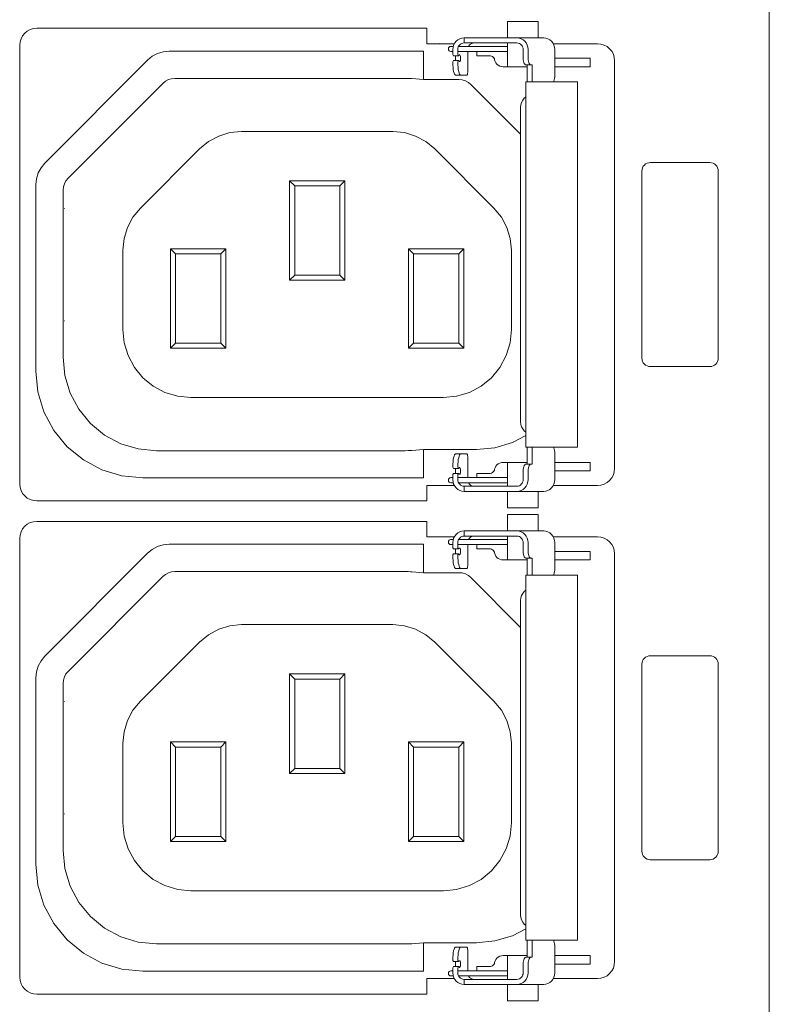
# Model space of a CAD drawing. Header units: millimetres. Extents: x 94562 to 148959, y -25377 to 3008.
# Tile 58 of 187: x 98856 to 98900, y -21699 to -21641. Entities that reach past the tile are written whole.
import ezdxf

# ---------------------------------------------------------------- set-up
doc = ezdxf.new("R2010")
doc.units = ezdxf.units.MM
doc.layers.add('tt_symbole', color=40, linetype='Continuous')

# ---------------------------------------------------------------- blocks, each defined once
blk = doc.blocks.new('PDU_(18)C13_(6)C19')
at = {"layer": 'tt_symbole', "lineweight": 5}
for p, q in [((0.39369, 13.05297), (0.39369, 6.88261)), ((0.26297, 9.01046), (0.26272, 9.00999)), ((0.26331, 9.01087), (0.26297, 9.01046)), ((0.26371, 9.01121), (0.26331, 9.01087)), ((0.26417, 9.01147), (0.26371, 9.01121)), ((0.26467, 9.01162), (0.26417, 9.01147)), ((0.26518, 9.01167), (0.26467, 9.01162)), ((0.26524, 9.01167), (0.26518, 9.01167)), ((0.26529, 9.01167), (0.26524, 9.01167)), ((0.26535, 9.01167), (0.26529, 9.01167)), ((0.26543, 9.01167), (0.26535, 9.01167)), ((0.2655, 9.01167), (0.26543, 9.01167)), ((0.26558, 9.01167), (0.2655, 9.01167)), ((0.26567, 9.01167), (0.26558, 9.01167)), ((0.26576, 9.01167), (0.26567, 9.01167)), ((0.27776, 9.01167), (0.26576, 9.01167)), ((0.27826, 9.01167), (0.27776, 9.01167)), ((0.27888, 9.01167), (0.27826, 9.01167)), ((0.27958, 9.01167), (0.27888, 9.01167)), ((0.2804, 9.01167), (0.27958, 9.01167)), ((0.28131, 9.01167), (0.2804, 9.01167)), ((0.28228, 9.01167), (0.28131, 9.01167)), ((0.28332, 9.01167), (0.28228, 9.01167)), ((0.2844, 9.01167), (0.28332, 9.01167)), ((0.28743, 9.01167), (0.2844, 9.01167)), ((0.28793, 9.01162), (0.28743, 9.01167)), ((0.28842, 9.01147), (0.28793, 9.01162)), ((0.28886, 9.01121), (0.28842, 9.01147)), ((0.28926, 9.01087), (0.28886, 9.01121)), ((0.28958, 9.01046), (0.28926, 9.01087)), ((0.28982, 9.00999), (0.28958, 9.01046)), ((0.30271, 9.01135), (0.32136, 9.01135)), ((0.32276, 9.01121), (0.32136, 9.01135)), ((0.32411, 9.01081), (0.32276, 9.01121)), ((0.32536, 9.01014), (0.32411, 9.01081)), ((0.13386, 9.00607), (0.13608, 9.00726)), ((0.13608, 9.00726), (0.13849, 9.00799)), ((0.13849, 9.00799), (0.141, 9.00824)), ((0.141, 9.00824), (0.24803, 9.00824)), ((0.2604, 9.00679), (0.26071, 9.00629)), ((0.26071, 9.00629), (0.26286, 9.00629)), ((0.26257, 9.00947), (0.26253, 9.00894)), ((0.26253, 9.00894), (0.26253, 9.00679)), ((0.26253, 9.0081), (0.26483, 9.0081)), ((0.26286, 9.00629), (0.26253, 9.00679)), ((0.26272, 9.00999), (0.26257, 9.00947)), ((0.26286, 9.00629), (0.26285, 9.00629)), ((0.2835, 9.01025), (0.26286, 9.01025)), ((0.26326, 9.00667), (0.26286, 9.00629)), ((0.26339, 9.00667), (0.26326, 9.00667)), ((0.2635, 9.00646), (0.26339, 9.00667)), ((0.2636, 9.00607), (0.2635, 9.00646)), ((0.26483, 9.0081), (0.2835, 9.0081)), ((0.27588, 9.00633), (0.27631, 9.00629)), ((0.27631, 9.00629), (0.27672, 9.00618)), ((0.28997, 9.00947), (0.28982, 9.00999)), ((0.29001, 9.00894), (0.28997, 9.00947)), ((0.29001, 9.006), (0.29001, 9.00894)), ((0.32644, 9.00925), (0.32536, 9.01014)), ((0.32735, 9.00817), (0.32644, 9.00925)), ((0.32801, 9.00693), (0.32735, 9.00817)), ((0.32842, 9.00558), (0.32801, 9.00693)), ((0.08858, 8.96115), (0.1319, 9.00447)), ((0.1319, 9.00447), (0.13386, 9.00607)), ((0.26253, 9.00374), (0.26286, 9.00424)), ((0.26283, 9.00424), (0.26285, 9.00424)), ((0.26285, 9.00424), (0.26286, 9.00424)), ((0.26286, 9.00424), (0.26326, 9.00386)), ((0.26326, 9.00386), (0.26339, 9.00386)), ((0.26339, 9.00386), (0.2635, 9.00407)), ((0.2635, 9.00407), (0.2636, 9.00446)), ((0.26364, 9.00554), (0.2636, 9.00607)), ((0.2636, 9.00446), (0.26364, 9.00499)), ((0.26364, 9.00499), (0.26364, 9.00554)), ((0.27672, 9.00618), (0.2771, 9.00597)), ((0.2771, 9.00597), (0.27743, 9.00571)), ((0.27743, 9.00571), (0.27769, 9.00537)), ((0.27769, 9.00537), (0.2779, 9.005)), ((0.2779, 9.005), (0.27803, 9.0046)), ((0.27803, 9.0046), (0.27822, 9.00392)), ((0.27822, 9.00392), (0.27856, 9.00329)), ((0.27856, 9.00329), (0.27901, 9.00275)), ((0.27901, 9.00275), (0.27957, 9.00229)), ((0.27957, 9.00229), (0.28019, 9.00196)), ((0.29004, 9.00531), (0.29001, 9.006)), ((0.2901, 9.00462), (0.29004, 9.00531)), ((0.29021, 9.00401), (0.2901, 9.00462)), ((0.29035, 9.00347), (0.29021, 9.00401)), ((0.29051, 9.00303), (0.29035, 9.00347)), ((0.29069, 9.00269), (0.29051, 9.00303)), ((0.2909, 9.00249), (0.29069, 9.00269)), ((0.29113, 9.00242), (0.2909, 9.00249)), ((0.29319, 9.00242), (0.29113, 9.00242)), ((0.32856, 9.00419), (0.32842, 9.00558)), ((0.32856, 8.83261), (0.32856, 9.00419)), ((0.28019, 9.00196), (0.28088, 9.00175)), ((0.28088, 9.00175), (0.2816, 9.00168)), ((0.2816, 9.00168), (0.29175, 9.00168)), ((0.08699, 8.95919), (0.08858, 8.96115)), ((0.08507, 8.95456), (0.08581, 8.95697)), ((0.08581, 8.95697), (0.08699, 8.95919)), ((0.08482, 8.95206), (0.08507, 8.95456)), ((0.08482, 8.8736), (0.08482, 8.95206)), ((0.08568, 8.86481), (0.08482, 8.8736)), ((0.08825, 8.85636), (0.08568, 8.86481)), ((0.0924, 8.84857), (0.08825, 8.85636)), ((0.098, 8.84175), (0.0924, 8.84857)), ((0.10482, 8.83615), (0.098, 8.84175)), ((0.29382, 8.83439), (0.29382, 8.84154)), ((0.303, 8.84122), (0.30289, 8.84154)), ((0.30314, 8.84068), (0.303, 8.84122)), ((0.30325, 8.84007), (0.30314, 8.84068)), ((0.30331, 8.83939), (0.30325, 8.84007)), ((0.30333, 8.83869), (0.30331, 8.83939)), ((0.30333, 8.82786), (0.30333, 8.83869)), ((0.11261, 8.83199), (0.10482, 8.83615)), ((0.2604, 8.83306), (0.2607, 8.83257)), ((0.2607, 8.83257), (0.26286, 8.83257)), ((0.26287, 8.83257), (0.26253, 8.83306)), ((0.26285, 8.83257), (0.26283, 8.83257)), ((0.26286, 8.83257), (0.26285, 8.83257)), ((0.26287, 8.83257), (0.26286, 8.83257)), ((0.26326, 8.83293), (0.26287, 8.83257)), ((0.26339, 8.83294), (0.26326, 8.83293)), ((0.2635, 8.83274), (0.26339, 8.83294)), ((0.2636, 8.83233), (0.2635, 8.83274)), ((0.26364, 8.83182), (0.2636, 8.83233)), ((0.2779, 8.83181), (0.27803, 8.83221)), ((0.27803, 8.83221), (0.27822, 8.83289)), ((0.27822, 8.83289), (0.27856, 8.83351)), ((0.27856, 8.83351), (0.27901, 8.83406)), ((0.27901, 8.83406), (0.27957, 8.8345)), ((0.27957, 8.8345), (0.28019, 8.83483)), ((0.28019, 8.83483), (0.28088, 8.83504)), ((0.28088, 8.83504), (0.2816, 8.83511)), ((0.2816, 8.83511), (0.29175, 8.83511)), ((0.29004, 8.8315), (0.2901, 8.83217)), ((0.2901, 8.83217), (0.29021, 8.83279)), ((0.29021, 8.83279), (0.29035, 8.83333)), ((0.29035, 8.83333), (0.29051, 8.83378)), ((0.29051, 8.83378), (0.29069, 8.83411)), ((0.29069, 8.83411), (0.2909, 8.83432)), ((0.2909, 8.83432), (0.29113, 8.83439)), ((0.29113, 8.83439), (0.29319, 8.83439)), ((0.29319, 8.83439), (0.29382, 8.83439)), ((0.32842, 8.83121), (0.32856, 8.83261)), ((0.12106, 8.82943), (0.11261, 8.83199)), ((0.12986, 8.82857), (0.12106, 8.82943)), ((0.24803, 8.82857), (0.12986, 8.82857)), ((0.26072, 8.83051), (0.2604, 8.83001)), ((0.26286, 8.83051), (0.26072, 8.83051)), ((0.26253, 8.83001), (0.26286, 8.83051)), ((0.26253, 8.83001), (0.26253, 8.82786)), ((0.26286, 8.83051), (0.26289, 8.83049)), ((0.26289, 8.83049), (0.26326, 8.83014)), ((0.26326, 8.83014), (0.26339, 8.83012)), ((0.26339, 8.83012), (0.2635, 8.83033)), ((0.2635, 8.83033), (0.2636, 8.83074)), ((0.2636, 8.83074), (0.26364, 8.83125)), ((0.26364, 8.83125), (0.26364, 8.83182)), ((0.27588, 8.83046), (0.27631, 8.8305)), ((0.27631, 8.8305), (0.27672, 8.83062)), ((0.27672, 8.83062), (0.2771, 8.83083)), ((0.2771, 8.83083), (0.27743, 8.8311)), ((0.27743, 8.8311), (0.27769, 8.83143)), ((0.27769, 8.83143), (0.2779, 8.83181)), ((0.29001, 8.83081), (0.29004, 8.8315)), ((0.29001, 8.82786), (0.29001, 8.83081)), ((0.32644, 8.82754), (0.32735, 8.82864)), ((0.32735, 8.82864), (0.32801, 8.82987)), ((0.32801, 8.82987), (0.32842, 8.83121)), ((0.26101, 8.82546), (0.24949, 8.82546)), ((0.24949, 8.82546), (0.24949, 8.8189)), ((0.26253, 8.82786), (0.26257, 8.82732)), ((0.26257, 8.82732), (0.26272, 8.82681)), ((0.26272, 8.82681), (0.26297, 8.82635)), ((0.26286, 8.82656), (0.26421, 8.82656)), ((0.26297, 8.82635), (0.26331, 8.82593)), ((0.26331, 8.82593), (0.26371, 8.82558)), ((0.26371, 8.82558), (0.26417, 8.82533)), ((0.26417, 8.82533), (0.26467, 8.82518)), ((0.26421, 8.82656), (0.26483, 8.82656)), ((0.26467, 8.82518), (0.26518, 8.82512)), ((0.26483, 8.82656), (0.2835, 8.82656)), ((0.26518, 8.82512), (0.26524, 8.82512)), ((0.26518, 8.82512), (0.26518, 8.82294)), ((0.26524, 8.82512), (0.26529, 8.82512)), ((0.26529, 8.82512), (0.26535, 8.82512)), ((0.26535, 8.82512), (0.26543, 8.82512)), ((0.26543, 8.82512), (0.2655, 8.82512)), ((0.2655, 8.82512), (0.26558, 8.82512)), ((0.26558, 8.82512), (0.26567, 8.82512)), ((0.26567, 8.82512), (0.26576, 8.82512)), ((0.26576, 8.82512), (0.27776, 8.82512)), ((0.27776, 8.82512), (0.27826, 8.82512)), ((0.27826, 8.82512), (0.27888, 8.82512)), ((0.27888, 8.82512), (0.27958, 8.82512)), ((0.27958, 8.82512), (0.2804, 8.82512)), ((0.2804, 8.82512), (0.28131, 8.82512)), ((0.28131, 8.82512), (0.28228, 8.82512)), ((0.28228, 8.82512), (0.28332, 8.82512)), ((0.28332, 8.82512), (0.2844, 8.82512)), ((0.2844, 8.82512), (0.28743, 8.82512)), ((0.28743, 8.82512), (0.28793, 8.82518)), ((0.28793, 8.82518), (0.28842, 8.82533)), ((0.28842, 8.82533), (0.28886, 8.82558)), ((0.28886, 8.82558), (0.28926, 8.82593)), ((0.28926, 8.82593), (0.28958, 8.82635)), ((0.28958, 8.82635), (0.28982, 8.82681)), ((0.28982, 8.82681), (0.28997, 8.82732)), ((0.28997, 8.82732), (0.29001, 8.82786)), ((0.30125, 8.82378), (0.30196, 8.82439)), ((0.30196, 8.82439), (0.30254, 8.82512)), ((0.30254, 8.82512), (0.30297, 8.82597)), ((0.30297, 8.82597), (0.30324, 8.8269)), ((0.30324, 8.8269), (0.30333, 8.82786)), ((0.32136, 8.82546), (0.32276, 8.82558)), ((0.32276, 8.82558), (0.32411, 8.826)), ((0.32411, 8.826), (0.32536, 8.82665)), ((0.32536, 8.82665), (0.32644, 8.82754)), ((0.26518, 8.82294), (0.27776, 8.82294)), ((0.27776, 8.82294), (0.27826, 8.82294)), ((0.27826, 8.82294), (0.27888, 8.82294)), ((0.27888, 8.82294), (0.27958, 8.82294)), ((0.27958, 8.82294), (0.2804, 8.82294)), ((0.2804, 8.82294), (0.28131, 8.82294)), ((0.28131, 8.82294), (0.28228, 8.82294)), ((0.28228, 8.82294), (0.28332, 8.82294)), ((0.28332, 8.82294), (0.2844, 8.82294)), ((0.2844, 8.82294), (0.28743, 8.82294)), ((0.28743, 8.82294), (0.29867, 8.82294)), ((0.29867, 8.82294), (0.29957, 8.82304)), ((0.29957, 8.82304), (0.30044, 8.82332)), ((0.30044, 8.82332), (0.30125, 8.82378)), ((0.24949, 8.8189), (0.08521, 8.8189)), ((0.26331, 8.80328), (0.26297, 8.80287)), ((0.26371, 8.80362), (0.26331, 8.80328)), ((0.26417, 8.80388), (0.26371, 8.80362)), ((0.26467, 8.80403), (0.26417, 8.80388)), ((0.26518, 8.80408), (0.26467, 8.80403)), ((0.26524, 8.80408), (0.26518, 8.80408)), ((0.26529, 8.80408), (0.26524, 8.80408)), ((0.26535, 8.80408), (0.26529, 8.80408)), ((0.26543, 8.80408), (0.26535, 8.80408)), ((0.2655, 8.80408), (0.26543, 8.80408)), ((0.26558, 8.80408), (0.2655, 8.80408)), ((0.26567, 8.80408), (0.26558, 8.80408)), ((0.26576, 8.80408), (0.26567, 8.80408)), ((0.27776, 8.80408), (0.26576, 8.80408)), ((0.27826, 8.80408), (0.27776, 8.80408)), ((0.27888, 8.80408), (0.27826, 8.80408)), ((0.27958, 8.80408), (0.27888, 8.80408)), ((0.2804, 8.80408), (0.27958, 8.80408)), ((0.28131, 8.80408), (0.2804, 8.80408)), ((0.28228, 8.80408), (0.28131, 8.80408)), ((0.28332, 8.80408), (0.28228, 8.80408)), ((0.2844, 8.80408), (0.28332, 8.80408)), ((0.28743, 8.80408), (0.2844, 8.80408)), ((0.28793, 8.80403), (0.28743, 8.80408)), ((0.28842, 8.80388), (0.28793, 8.80403)), ((0.28886, 8.80362), (0.28842, 8.80388)), ((0.28926, 8.80328), (0.28886, 8.80362)), ((0.28958, 8.80287), (0.28926, 8.80328)), ((0.30271, 8.80376), (0.32136, 8.80376)), ((0.32276, 8.80362), (0.32136, 8.80376)), ((0.32411, 8.80322), (0.32276, 8.80362)), ((0.32536, 8.80255), (0.32411, 8.80322)), ((0.13386, 8.79848), (0.13608, 8.79967)), ((0.13608, 8.79967), (0.13849, 8.8004)), ((0.13849, 8.8004), (0.141, 8.80065)), ((0.141, 8.80065), (0.24803, 8.80065)), ((0.2604, 8.7992), (0.26071, 8.7987)), ((0.26257, 8.80188), (0.26253, 8.80135)), ((0.26253, 8.80135), (0.26253, 8.7992)), ((0.26253, 8.80051), (0.26483, 8.80051)), ((0.26286, 8.7987), (0.26253, 8.7992)), ((0.26272, 8.8024), (0.26257, 8.80188)), ((0.26297, 8.80287), (0.26272, 8.8024)), ((0.2835, 8.80266), (0.26286, 8.80266)), ((0.26326, 8.79908), (0.26286, 8.7987)), ((0.26339, 8.79908), (0.26326, 8.79908)), ((0.2635, 8.79887), (0.26339, 8.79908)), ((0.26483, 8.80051), (0.2835, 8.80051)), ((0.28982, 8.8024), (0.28958, 8.80287)), ((0.28997, 8.80188), (0.28982, 8.8024)), ((0.29001, 8.80135), (0.28997, 8.80188)), ((0.29001, 8.79841), (0.29001, 8.80135)), ((0.32644, 8.80166), (0.32536, 8.80255)), ((0.32735, 8.80058), (0.32644, 8.80166)), ((0.32801, 8.79934), (0.32735, 8.80058)), ((0.32842, 8.79799), (0.32801, 8.79934)), ((0.08858, 8.75356), (0.1319, 8.79688)), ((0.1319, 8.79688), (0.13386, 8.79848)), ((0.26071, 8.7987), (0.26286, 8.7987)), ((0.26253, 8.79615), (0.26286, 8.79665)), ((0.26283, 8.79665), (0.26285, 8.79665)), ((0.26286, 8.7987), (0.26285, 8.7987)), ((0.26285, 8.79665), (0.26286, 8.79665)), ((0.26286, 8.79665), (0.26326, 8.79627)), ((0.26326, 8.79627), (0.26339, 8.79627)), ((0.26339, 8.79627), (0.2635, 8.79648)), ((0.2636, 8.79848), (0.2635, 8.79887)), ((0.2635, 8.79648), (0.2636, 8.79687)), ((0.26364, 8.79795), (0.2636, 8.79848)), ((0.2636, 8.79687), (0.26364, 8.7974)), ((0.26364, 8.7974), (0.26364, 8.79795)), ((0.27588, 8.79874), (0.27631, 8.7987)), ((0.27631, 8.7987), (0.27672, 8.79859)), ((0.27672, 8.79859), (0.2771, 8.79838)), ((0.2771, 8.79838), (0.27743, 8.79812)), ((0.27743, 8.79812), (0.27769, 8.79778)), ((0.27769, 8.79778), (0.2779, 8.79741)), ((0.2779, 8.79741), (0.27803, 8.79701)), ((0.27803, 8.79701), (0.27822, 8.79633)), ((0.27822, 8.79633), (0.27856, 8.7957)), ((0.27856, 8.7957), (0.27901, 8.79516)), ((0.27901, 8.79516), (0.27957, 8.7947)), ((0.29004, 8.79772), (0.29001, 8.79841)), ((0.2901, 8.79703), (0.29004, 8.79772)), ((0.29021, 8.79642), (0.2901, 8.79703)), ((0.29035, 8.79588), (0.29021, 8.79642)), ((0.29051, 8.79544), (0.29035, 8.79588)), ((0.29069, 8.7951), (0.29051, 8.79544)), ((0.2909, 8.7949), (0.29069, 8.7951)), ((0.29113, 8.79483), (0.2909, 8.7949)), ((0.32856, 8.7966), (0.32842, 8.79799)), ((0.32856, 8.62502), (0.32856, 8.7966)), ((0.27957, 8.7947), (0.28019, 8.79437)), ((0.28019, 8.79437), (0.28088, 8.79416)), ((0.28088, 8.79416), (0.2816, 8.79409)), ((0.2816, 8.79409), (0.29175, 8.79409)), ((0.29319, 8.79483), (0.29113, 8.79483)), ((0.08699, 8.7516), (0.08858, 8.75356)), ((0.08507, 8.74697), (0.08581, 8.74938)), ((0.08581, 8.74938), (0.08699, 8.7516)), ((0.08482, 8.74447), (0.08507, 8.74697)), ((0.08482, 8.66601), (0.08482, 8.74447)), ((0.08568, 8.65722), (0.08482, 8.66601)), ((0.08825, 8.64877), (0.08568, 8.65722)), ((0.0924, 8.64098), (0.08825, 8.64877)), ((0.098, 8.63416), (0.0924, 8.64098)), ((0.10482, 8.62856), (0.098, 8.63416)), ((0.29382, 8.6268), (0.29382, 8.63395)), ((0.303, 8.63363), (0.30289, 8.63395)), ((0.30314, 8.63309), (0.303, 8.63363)), ((0.30325, 8.63248), (0.30314, 8.63309)), ((0.30331, 8.6318), (0.30325, 8.63248)), ((0.30333, 8.6311), (0.30331, 8.6318)), ((0.30333, 8.62027), (0.30333, 8.6311)), ((0.11261, 8.6244), (0.10482, 8.62856)), ((0.2604, 8.62547), (0.2607, 8.62498)), ((0.2607, 8.62498), (0.26286, 8.62498)), ((0.26287, 8.62498), (0.26253, 8.62547)), ((0.26285, 8.62498), (0.26283, 8.62498)), ((0.26286, 8.62498), (0.26285, 8.62498)), ((0.26287, 8.62498), (0.26286, 8.62498)), ((0.26326, 8.62534), (0.26287, 8.62498)), ((0.26339, 8.62535), (0.26326, 8.62534)), ((0.2635, 8.62515), (0.26339, 8.62535)), ((0.2636, 8.62474), (0.2635, 8.62515)), ((0.27803, 8.62462), (0.27822, 8.6253)), ((0.27822, 8.6253), (0.27856, 8.62592)), ((0.27856, 8.62592), (0.27901, 8.62647)), ((0.27901, 8.62647), (0.27957, 8.62691)), ((0.27957, 8.62691), (0.28019, 8.62724)), ((0.28019, 8.62724), (0.28088, 8.62745)), ((0.28088, 8.62745), (0.2816, 8.62752)), ((0.2816, 8.62752), (0.29175, 8.62752)), ((0.2901, 8.62458), (0.29021, 8.6252)), ((0.29021, 8.6252), (0.29035, 8.62574)), ((0.29035, 8.62574), (0.29051, 8.62619)), ((0.29051, 8.62619), (0.29069, 8.62652)), ((0.29069, 8.62652), (0.2909, 8.62673)), ((0.2909, 8.62673), (0.29113, 8.6268)), ((0.29113, 8.6268), (0.29319, 8.6268)), ((0.29319, 8.6268), (0.29382, 8.6268)), ((0.32842, 8.62362), (0.32856, 8.62502)), ((0.12106, 8.62184), (0.11261, 8.6244)), ((0.12986, 8.62098), (0.12106, 8.62184)), ((0.24803, 8.62098), (0.12986, 8.62098)), ((0.26072, 8.62292), (0.2604, 8.62242)), ((0.26286, 8.62292), (0.26072, 8.62292)), ((0.26253, 8.62242), (0.26286, 8.62292)), ((0.26253, 8.62242), (0.26253, 8.62027)), ((0.26286, 8.62292), (0.26289, 8.6229)), ((0.26289, 8.6229), (0.26326, 8.62255)), ((0.26326, 8.62255), (0.26339, 8.62253)), ((0.26339, 8.62253), (0.2635, 8.62274)), ((0.2635, 8.62274), (0.2636, 8.62315)), ((0.26364, 8.62423), (0.2636, 8.62474)), ((0.2636, 8.62315), (0.26364, 8.62366)), ((0.26364, 8.62366), (0.26364, 8.62423)), ((0.27588, 8.62287), (0.27631, 8.62291)), ((0.27631, 8.62291), (0.27672, 8.62303)), ((0.27672, 8.62303), (0.2771, 8.62324)), ((0.2771, 8.62324), (0.27743, 8.62351)), ((0.27743, 8.62351), (0.27769, 8.62384)), ((0.27769, 8.62384), (0.2779, 8.62422)), ((0.2779, 8.62422), (0.27803, 8.62462)), ((0.29001, 8.62322), (0.29004, 8.62391)), ((0.29001, 8.62027), (0.29001, 8.62322)), ((0.29004, 8.62391), (0.2901, 8.62458)), ((0.32644, 8.61995), (0.32735, 8.62105)), ((0.32735, 8.62105), (0.32801, 8.62228)), ((0.32801, 8.62228), (0.32842, 8.62362)), ((0.26101, 8.61787), (0.24949, 8.61787)), ((0.24949, 8.61787), (0.24949, 8.61131)), ((0.26253, 8.62027), (0.26257, 8.61973)), ((0.26257, 8.61973), (0.26272, 8.61922)), ((0.26272, 8.61922), (0.26297, 8.61876)), ((0.26286, 8.61897), (0.26421, 8.61897)), ((0.26297, 8.61876), (0.26331, 8.61834)), ((0.26331, 8.61834), (0.26371, 8.61799)), ((0.26371, 8.61799), (0.26417, 8.61774)), ((0.26417, 8.61774), (0.26467, 8.61759)), ((0.26421, 8.61897), (0.26483, 8.61897)), ((0.26467, 8.61759), (0.26518, 8.61753)), ((0.26483, 8.61897), (0.2835, 8.61897)), ((0.26518, 8.61753), (0.26524, 8.61753)), ((0.26518, 8.61753), (0.26518, 8.61535)), ((0.26524, 8.61753), (0.26529, 8.61753)), ((0.26529, 8.61753), (0.26535, 8.61753)), ((0.26535, 8.61753), (0.26543, 8.61753)), ((0.26543, 8.61753), (0.2655, 8.61753)), ((0.2655, 8.61753), (0.26558, 8.61753)), ((0.26558, 8.61753), (0.26567, 8.61753)), ((0.26567, 8.61753), (0.26576, 8.61753)), ((0.26576, 8.61753), (0.27776, 8.61753)), ((0.27776, 8.61753), (0.27826, 8.61753)), ((0.27826, 8.61753), (0.27888, 8.61753)), ((0.27888, 8.61753), (0.27958, 8.61753)), ((0.27958, 8.61753), (0.2804, 8.61753)), ((0.2804, 8.61753), (0.28131, 8.61753)), ((0.28131, 8.61753), (0.28228, 8.61753)), ((0.28228, 8.61753), (0.28332, 8.61753)), ((0.28332, 8.61753), (0.2844, 8.61753)), ((0.2844, 8.61753), (0.28743, 8.61753)), ((0.28743, 8.61753), (0.28793, 8.61759)), ((0.28793, 8.61759), (0.28842, 8.61774)), ((0.28842, 8.61774), (0.28886, 8.61799)), ((0.28886, 8.61799), (0.28926, 8.61834)), ((0.28926, 8.61834), (0.28958, 8.61876)), ((0.28958, 8.61876), (0.28982, 8.61922)), ((0.28982, 8.61922), (0.28997, 8.61973)), ((0.28997, 8.61973), (0.29001, 8.62027)), ((0.30125, 8.61619), (0.30196, 8.6168)), ((0.30196, 8.6168), (0.30254, 8.61753)), ((0.30254, 8.61753), (0.30297, 8.61838)), ((0.30297, 8.61838), (0.30324, 8.61931)), ((0.30324, 8.61931), (0.30333, 8.62027)), ((0.32136, 8.61787), (0.32276, 8.61799)), ((0.32276, 8.61799), (0.32411, 8.61841)), ((0.32411, 8.61841), (0.32536, 8.61906)), ((0.32536, 8.61906), (0.32644, 8.61995)), ((0.26518, 8.61535), (0.27776, 8.61535)), ((0.27776, 8.61535), (0.27826, 8.61535)), ((0.27826, 8.61535), (0.27888, 8.61535)), ((0.27888, 8.61535), (0.27958, 8.61535)), ((0.27958, 8.61535), (0.2804, 8.61535)), ((0.2804, 8.61535), (0.28131, 8.61535)), ((0.28131, 8.61535), (0.28228, 8.61535)), ((0.28228, 8.61535), (0.28332, 8.61535)), ((0.28332, 8.61535), (0.2844, 8.61535)), ((0.2844, 8.61535), (0.28743, 8.61535)), ((0.28743, 8.61535), (0.29867, 8.61535)), ((0.29867, 8.61535), (0.29957, 8.61545)), ((0.29957, 8.61545), (0.30044, 8.61573)), ((0.30044, 8.61573), (0.30125, 8.61619)), ((0.24949, 8.61131), (0.08521, 8.61131))]:
    blk.add_line(p, q, dxfattribs=at)
for points in [[(0.29638, 9.01386), (0.29638, 9.02076), (0.29589, 9.02076), (0.29449, 9.02076), (0.2924, 9.02076), (0.28993, 9.02076), (0.28747, 9.02076), (0.28538, 9.02076), (0.28399, 9.02076), (0.2835, 9.02076), (0.2835, 9.01386)], [(0.25481, 9.01142), (0.25492, 9.01136), (0.25494, 9.01135)], [(0.26518, 9.01386), (0.26425, 9.01376), (0.26335, 9.01349), (0.26253, 9.01303), (0.26179, 9.01242), (0.26121, 9.01168), (0.26076, 9.01082), (0.26049, 9.0099), (0.2604, 9.00894), (0.2604, 9.00679)], [(0.28743, 9.01386), (0.2844, 9.01386), (0.28332, 9.01386), (0.28228, 9.01386), (0.28131, 9.01386), (0.2804, 9.01386), (0.27958, 9.01386), (0.27888, 9.01386), (0.27826, 9.01386), (0.27776, 9.01386), (0.26576, 9.01386), (0.26567, 9.01386), (0.26558, 9.01386), (0.2655, 9.01386), (0.26543, 9.01386), (0.26535, 9.01386), (0.26529, 9.01386), (0.26524, 9.01386), (0.26518, 9.01386), (0.26518, 9.01167)], [(0.26703, 9.01025), (0.26715, 9.01046), (0.26749, 9.01087), (0.26789, 9.01121), (0.26835, 9.01147), (0.26885, 9.01162), (0.26936, 9.01167)], [(0.2835, 9.01167), (0.2835, 9.00168)], [(0.29382, 8.99526), (0.29382, 9.00242), (0.29319, 9.00242), (0.29299, 9.00249), (0.29278, 9.00269), (0.29258, 9.00303), (0.29242, 9.00347), (0.29228, 9.00401), (0.29218, 9.00462), (0.29211, 9.00531), (0.2921, 9.006), (0.2921, 9.00894), (0.292, 9.0099), (0.29174, 9.01082), (0.29131, 9.01168), (0.29072, 9.01242), (0.29001, 9.01303), (0.28921, 9.01349), (0.28833, 9.01376), (0.28743, 9.01386), (0.29867, 9.01386), (0.29957, 9.01376), (0.30044, 9.01349), (0.30125, 9.01303), (0.30196, 9.01242), (0.30254, 9.01168), (0.30297, 9.01082), (0.30324, 9.0099), (0.30333, 9.00894), (0.30333, 8.99811), (0.30331, 8.9974), (0.30325, 8.99674), (0.30314, 8.99612), (0.303, 8.99558), (0.30289, 8.99526)], [(0.24803, 8.99631), (0.24803, 9.00824)], [(0.26059, 9.01025), (0.26018, 9.01025), (0.25976, 9.01025), (0.25963, 9.01025), (0.25921, 9.01017), (0.25886, 9.00993), (0.25864, 9.00958), (0.25856, 9.00917), (0.25864, 9.00876), (0.25886, 9.00842), (0.25921, 9.00818), (0.25963, 9.0081), (0.25976, 9.0081), (0.26018, 9.0081), (0.2604, 9.0081)], [(0.26143, 9.00424), (0.26147, 9.00446), (0.26151, 9.00499), (0.26151, 9.00554), (0.26147, 9.00607), (0.26143, 9.00629)], [(0.26374, 8.99811), (0.26631, 8.99811), (0.26639, 8.99814), (0.26646, 8.99825), (0.26653, 8.9984), (0.2666, 8.99862), (0.26664, 8.9989), (0.26668, 8.99921), (0.26669, 8.99954), (0.26671, 8.9999), (0.26671, 9.0081)], [(0.27588, 9.00633), (0.27051, 9.00633), (0.27051, 9.0081)], [(0.26286, 9.00424), (0.26071, 9.00424), (0.2604, 9.00374), (0.2604, 9.00347), (0.26042, 9.00243), (0.26049, 9.00142), (0.2606, 9.0005), (0.26075, 8.99968), (0.26093, 8.99901), (0.26114, 8.99851), (0.26136, 8.99821), (0.2616, 8.99811), (0.26374, 8.99811), (0.2635, 8.99821), (0.26326, 8.99851), (0.26306, 8.99901), (0.26288, 8.99968), (0.26272, 9.0005), (0.26261, 9.00142), (0.26254, 9.00243), (0.26253, 9.00347), (0.26253, 9.00374)], [(0.29175, 8.99526), (0.29175, 9.00242)], [(0.30333, 9.00526), (0.30544, 9.00526), (0.31824, 9.00526), (0.31824, 9.00168), (0.30333, 9.00168)], [(0.28897, 8.97328), (0.26806, 8.99421), (0.26697, 8.9951), (0.26574, 8.99575), (0.26439, 8.99617), (0.26299, 8.99631), (0.24803, 8.99631), (0.2431, 8.99669), (0.24263, 8.99671), (0.24167, 8.99674), (0.24029, 8.99675), (0.2385, 8.99676), (0.23639, 8.99676), (0.23403, 8.99678), (0.23147, 8.99678), (0.22883, 8.99679), (0.14339, 8.99679), (0.14199, 8.99665), (0.14064, 8.99624), (0.1394, 8.99558), (0.13832, 8.99469), (0.09836, 8.95474), (0.09747, 8.95365), (0.09682, 8.95242), (0.0964, 8.95107), (0.09626, 8.94967), (0.09626, 8.87939), (0.09703, 8.87171), (0.09926, 8.86432), (0.1029, 8.85751), (0.10781, 8.85154), (0.11376, 8.84665), (0.12057, 8.84301), (0.12796, 8.84078), (0.13564, 8.84001), (0.22883, 8.84001), (0.23147, 8.84001), (0.23403, 8.84003), (0.23639, 8.84003), (0.2385, 8.84004), (0.24029, 8.84006), (0.24167, 8.84007), (0.24263, 8.84008), (0.2431, 8.84011), (0.24803, 8.8405), (0.27044, 8.8405), (0.27814, 8.84126), (0.28551, 8.8435), (0.29117, 8.84639)], [(0.29117, 8.98899), (0.29051, 8.98842), (0.28986, 8.9876), (0.28938, 8.98667), (0.28908, 8.98567), (0.28897, 8.98461), (0.28897, 8.85219), (0.28908, 8.85114), (0.28938, 8.85014), (0.28986, 8.84921), (0.29051, 8.84839), (0.29117, 8.84782)], [(0.19165, 8.91178), (0.19165, 8.95365)], [(0.21492, 8.95365), (0.21492, 8.91178)], [(0.19381, 8.95151), (0.19381, 8.91393)], [(0.21278, 8.91393), (0.21278, 8.95151)], [(0.09699, 8.94203), (0.0969, 8.94203)], [(0.14154, 8.88315), (0.14154, 8.92503)], [(0.16481, 8.92503), (0.16481, 8.88315), (0.16267, 8.88529), (0.16267, 8.92287)], [(0.24176, 8.88315), (0.24176, 8.92503), (0.24392, 8.92287), (0.24392, 8.88529)], [(0.24176, 8.92503), (0.26503, 8.92503)], [(0.26288, 8.88529), (0.26288, 8.92287), (0.26503, 8.92503), (0.26503, 8.88315)], [(0.14369, 8.92287), (0.14369, 8.88529)], [(0.26288, 8.92287), (0.24392, 8.92287)], [(0.09699, 8.89478), (0.0969, 8.89478)], [(0.16481, 8.88315), (0.14154, 8.88315), (0.14369, 8.88529), (0.16267, 8.88529)], [(0.24803, 8.82857), (0.24803, 8.8405)], [(0.29175, 8.83439), (0.29175, 8.84154)], [(0.2604, 8.83306), (0.2604, 8.83332), (0.26042, 8.83437), (0.26049, 8.83537), (0.2606, 8.83631), (0.26075, 8.83712), (0.26093, 8.83779), (0.26114, 8.83829), (0.26136, 8.8386), (0.2616, 8.83869), (0.26374, 8.83869), (0.2635, 8.8386), (0.26326, 8.83829), (0.26306, 8.83779), (0.26288, 8.83712), (0.26272, 8.83631), (0.26261, 8.83537), (0.26254, 8.83437), (0.26253, 8.83332), (0.26253, 8.83306)], [(0.26671, 8.82871), (0.26671, 8.8369), (0.26669, 8.83725), (0.26668, 8.83758), (0.26664, 8.8379), (0.2666, 8.83817), (0.26653, 8.83839), (0.26646, 8.83856), (0.26639, 8.83867), (0.26631, 8.83869), (0.26374, 8.83869)], [(0.26143, 8.83257), (0.26147, 8.83233), (0.26151, 8.83182), (0.26151, 8.83125), (0.26147, 8.83074), (0.26143, 8.83051)], [(0.2835, 8.83511), (0.2835, 8.82512)], [(0.29319, 8.83439), (0.29299, 8.83432), (0.29278, 8.83411), (0.29258, 8.83378), (0.29242, 8.83333), (0.29228, 8.83279), (0.29218, 8.83217), (0.29211, 8.8315), (0.2921, 8.83081), (0.2921, 8.82786), (0.292, 8.8269), (0.29174, 8.82597), (0.29131, 8.82512), (0.29072, 8.82439), (0.29001, 8.82378), (0.28921, 8.82332), (0.28833, 8.82304), (0.28743, 8.82294)], [(0.30333, 8.83154), (0.30544, 8.83154), (0.31824, 8.83154), (0.31824, 8.83511), (0.30333, 8.83511)], [(0.2604, 8.82871), (0.26018, 8.82871), (0.25976, 8.82871), (0.25963, 8.82871), (0.25921, 8.82862), (0.25886, 8.82839), (0.25864, 8.82804), (0.25856, 8.82762), (0.25864, 8.82722), (0.25886, 8.82687), (0.25921, 8.82664), (0.25963, 8.82656), (0.25976, 8.82656), (0.26018, 8.82656), (0.26059, 8.82656)], [(0.2604, 8.83001), (0.2604, 8.82786), (0.26049, 8.8269), (0.26076, 8.82597), (0.26121, 8.82512), (0.26179, 8.82439), (0.26253, 8.82378), (0.26335, 8.82332), (0.26425, 8.82304), (0.26518, 8.82294)], [(0.2835, 8.82871), (0.26253, 8.82871)], [(0.27588, 8.83046), (0.27051, 8.83046), (0.27051, 8.82871)], [(0.26936, 8.82512), (0.26885, 8.82518), (0.26835, 8.82533), (0.26789, 8.82558), (0.26749, 8.82593), (0.26715, 8.82635), (0.26703, 8.82656)], [(0.30274, 8.82546), (0.32136, 8.82546)], [(0.2835, 8.82294), (0.2835, 8.81604), (0.28399, 8.81604), (0.28538, 8.81604), (0.28747, 8.81604), (0.28993, 8.81604), (0.2924, 8.81604), (0.29449, 8.81604), (0.29589, 8.81604), (0.29638, 8.81604), (0.29638, 8.82294)], [(0.29638, 8.80627), (0.29638, 8.81317), (0.29589, 8.81317), (0.29449, 8.81317), (0.2924, 8.81317), (0.28993, 8.81317), (0.28747, 8.81317), (0.28538, 8.81317), (0.28399, 8.81317), (0.2835, 8.81317), (0.2835, 8.80627)], [(0.25481, 8.80383), (0.25492, 8.80377), (0.25494, 8.80376)], [(0.26518, 8.80627), (0.26425, 8.80617), (0.26335, 8.8059), (0.26253, 8.80544), (0.26179, 8.80483), (0.26121, 8.80409), (0.26076, 8.80323), (0.26049, 8.80231), (0.2604, 8.80135), (0.2604, 8.7992)], [(0.28743, 8.80627), (0.2844, 8.80627), (0.28332, 8.80627), (0.28228, 8.80627), (0.28131, 8.80627), (0.2804, 8.80627), (0.27958, 8.80627), (0.27888, 8.80627), (0.27826, 8.80627), (0.27776, 8.80627), (0.26576, 8.80627), (0.26567, 8.80627), (0.26558, 8.80627), (0.2655, 8.80627), (0.26543, 8.80627), (0.26535, 8.80627), (0.26529, 8.80627), (0.26524, 8.80627), (0.26518, 8.80627), (0.26518, 8.80408)], [(0.26703, 8.80266), (0.26715, 8.80287), (0.26749, 8.80328), (0.26789, 8.80362), (0.26835, 8.80388), (0.26885, 8.80403), (0.26936, 8.80408)], [(0.2835, 8.80408), (0.2835, 8.79409)], [(0.29382, 8.78767), (0.29382, 8.79483), (0.29319, 8.79483), (0.29299, 8.7949), (0.29278, 8.7951), (0.29258, 8.79544), (0.29242, 8.79588), (0.29228, 8.79642), (0.29218, 8.79703), (0.29211, 8.79772), (0.2921, 8.79841), (0.2921, 8.80135), (0.292, 8.80231), (0.29174, 8.80323), (0.29131, 8.80409), (0.29072, 8.80483), (0.29001, 8.80544), (0.28921, 8.8059), (0.28833, 8.80617), (0.28743, 8.80627), (0.29867, 8.80627), (0.29957, 8.80617), (0.30044, 8.8059), (0.30125, 8.80544), (0.30196, 8.80483), (0.30254, 8.80409), (0.30297, 8.80323), (0.30324, 8.80231), (0.30333, 8.80135), (0.30333, 8.79052), (0.30331, 8.78981), (0.30325, 8.78915), (0.30314, 8.78853), (0.303, 8.78799), (0.30289, 8.78767)], [(0.24803, 8.78871), (0.24803, 8.80065)], [(0.26059, 8.80266), (0.26018, 8.80266), (0.25976, 8.80266), (0.25963, 8.80266), (0.25921, 8.80258), (0.25886, 8.80234), (0.25864, 8.80199), (0.25856, 8.80158), (0.25864, 8.80117), (0.25886, 8.80083), (0.25921, 8.80059), (0.25963, 8.80051), (0.25976, 8.80051), (0.26018, 8.80051), (0.2604, 8.80051)], [(0.26374, 8.79052), (0.26631, 8.79052), (0.26639, 8.79055), (0.26646, 8.79066), (0.26653, 8.79081), (0.2666, 8.79103), (0.26664, 8.79131), (0.26668, 8.79162), (0.26669, 8.79195), (0.26671, 8.79231), (0.26671, 8.80051)], [(0.27588, 8.79874), (0.27051, 8.79874), (0.27051, 8.80051)], [(0.26286, 8.79665), (0.26071, 8.79665), (0.2604, 8.79615), (0.2604, 8.79588), (0.26042, 8.79484), (0.26049, 8.79383), (0.2606, 8.79291), (0.26075, 8.79209), (0.26093, 8.79142), (0.26114, 8.79092), (0.26136, 8.79062), (0.2616, 8.79052), (0.26374, 8.79052), (0.2635, 8.79062), (0.26326, 8.79092), (0.26306, 8.79142), (0.26288, 8.79209), (0.26272, 8.79291), (0.26261, 8.79383), (0.26254, 8.79484), (0.26253, 8.79588), (0.26253, 8.79615)], [(0.26143, 8.79665), (0.26147, 8.79687), (0.26151, 8.7974), (0.26151, 8.79795), (0.26147, 8.79848), (0.26143, 8.7987)], [(0.30333, 8.79767), (0.30544, 8.79767), (0.31824, 8.79767), (0.31824, 8.79409), (0.30333, 8.79409)], [(0.29175, 8.78767), (0.29175, 8.79483)], [(0.28897, 8.76569), (0.26806, 8.78662), (0.26697, 8.78751), (0.26574, 8.78816), (0.26439, 8.78858), (0.26299, 8.78871), (0.24803, 8.78871), (0.2431, 8.7891), (0.24263, 8.78912), (0.24167, 8.78915), (0.24029, 8.78916), (0.2385, 8.78917), (0.23639, 8.78917), (0.23403, 8.78919), (0.23147, 8.78919), (0.22883, 8.7892), (0.14339, 8.7892), (0.14199, 8.78906), (0.14064, 8.78865), (0.1394, 8.78799), (0.13832, 8.7871), (0.09836, 8.74715), (0.09747, 8.74606), (0.09682, 8.74483), (0.0964, 8.74348), (0.09626, 8.74208), (0.09626, 8.6718), (0.09703, 8.66412), (0.09926, 8.65673), (0.1029, 8.64992), (0.10781, 8.64395), (0.11376, 8.63906), (0.12057, 8.63542), (0.12796, 8.63319), (0.13564, 8.63242), (0.22883, 8.63242), (0.23147, 8.63242), (0.23403, 8.63244), (0.23639, 8.63244), (0.2385, 8.63245), (0.24029, 8.63247), (0.24167, 8.63248), (0.24263, 8.63249), (0.2431, 8.63252), (0.24803, 8.63291), (0.27044, 8.63291), (0.27814, 8.63367), (0.28551, 8.63591), (0.29117, 8.6388)], [(0.29117, 8.7814), (0.29051, 8.78083), (0.28986, 8.78001), (0.28938, 8.77908), (0.28908, 8.77808), (0.28897, 8.77702), (0.28897, 8.6446), (0.28908, 8.64355), (0.28938, 8.64255), (0.28986, 8.64162), (0.29051, 8.6408), (0.29117, 8.64023)], [(0.19165, 8.70419), (0.19165, 8.74606)], [(0.21492, 8.74606), (0.21492, 8.70419)], [(0.19381, 8.74392), (0.19381, 8.70634)], [(0.21278, 8.70634), (0.21278, 8.74392)], [(0.09699, 8.73444), (0.0969, 8.73444)], [(0.14154, 8.67556), (0.14154, 8.71744)], [(0.16481, 8.71744), (0.16481, 8.67556), (0.16267, 8.6777), (0.16267, 8.71528)], [(0.24176, 8.67556), (0.24176, 8.71744), (0.24392, 8.71528), (0.24392, 8.6777)], [(0.24176, 8.71744), (0.26503, 8.71744)], [(0.26288, 8.6777), (0.26288, 8.71528), (0.26503, 8.71744), (0.26503, 8.67556)], [(0.14369, 8.71528), (0.14369, 8.6777)], [(0.26288, 8.71528), (0.24392, 8.71528)], [(0.09699, 8.68719), (0.0969, 8.68719)], [(0.16481, 8.67556), (0.14154, 8.67556), (0.14369, 8.6777), (0.16267, 8.6777)], [(0.29175, 8.6268), (0.29175, 8.63395)], [(0.24803, 8.62098), (0.24803, 8.63291)], [(0.2604, 8.62547), (0.2604, 8.62573), (0.26042, 8.62678), (0.26049, 8.62778), (0.2606, 8.62872), (0.26075, 8.62953), (0.26093, 8.6302), (0.26114, 8.6307), (0.26136, 8.63101), (0.2616, 8.6311), (0.26374, 8.6311), (0.2635, 8.63101), (0.26326, 8.6307), (0.26306, 8.6302), (0.26288, 8.62953), (0.26272, 8.62872), (0.26261, 8.62778), (0.26254, 8.62678), (0.26253, 8.62573), (0.26253, 8.62547)], [(0.26671, 8.62112), (0.26671, 8.62931), (0.26669, 8.62966), (0.26668, 8.62999), (0.26664, 8.63031), (0.2666, 8.63058), (0.26653, 8.6308), (0.26646, 8.63097), (0.26639, 8.63108), (0.26631, 8.6311), (0.26374, 8.6311)], [(0.26143, 8.62498), (0.26147, 8.62474), (0.26151, 8.62423), (0.26151, 8.62366), (0.26147, 8.62315), (0.26143, 8.62292)], [(0.2835, 8.62752), (0.2835, 8.61753)], [(0.29319, 8.6268), (0.29299, 8.62673), (0.29278, 8.62652), (0.29258, 8.62619), (0.29242, 8.62574), (0.29228, 8.6252), (0.29218, 8.62458), (0.29211, 8.62391), (0.2921, 8.62322), (0.2921, 8.62027), (0.292, 8.61931), (0.29174, 8.61838), (0.29131, 8.61753), (0.29072, 8.6168), (0.29001, 8.61619), (0.28921, 8.61573), (0.28833, 8.61545), (0.28743, 8.61535)], [(0.30333, 8.62395), (0.30544, 8.62395), (0.31824, 8.62395), (0.31824, 8.62752), (0.30333, 8.62752)], [(0.2604, 8.62112), (0.26018, 8.62112), (0.25976, 8.62112), (0.25963, 8.62112), (0.25921, 8.62103), (0.25886, 8.6208), (0.25864, 8.62045), (0.25856, 8.62003), (0.25864, 8.61963), (0.25886, 8.61928), (0.25921, 8.61905), (0.25963, 8.61897), (0.25976, 8.61897), (0.26018, 8.61897), (0.26059, 8.61897)], [(0.2604, 8.62242), (0.2604, 8.62027), (0.26049, 8.61931), (0.26076, 8.61838), (0.26121, 8.61753), (0.26179, 8.6168), (0.26253, 8.61619), (0.26335, 8.61573), (0.26425, 8.61545), (0.26518, 8.61535)], [(0.2835, 8.62112), (0.26253, 8.62112)], [(0.27588, 8.62287), (0.27051, 8.62287), (0.27051, 8.62112)], [(0.26936, 8.61753), (0.26885, 8.61759), (0.26835, 8.61774), (0.26789, 8.61799), (0.26749, 8.61834), (0.26715, 8.61876), (0.26703, 8.61897)], [(0.30274, 8.61787), (0.32136, 8.61787)], [(0.2835, 8.61535), (0.2835, 8.60845), (0.28399, 8.60845), (0.28538, 8.60845), (0.28747, 8.60845), (0.28993, 8.60845), (0.2924, 8.60845), (0.29449, 8.60845), (0.29589, 8.60845), (0.29638, 8.60845), (0.29638, 8.61535)]]:
    blk.add_lwpolyline(points, dxfattribs=at)
for points in [[(0.26101, 9.01135), (0.24949, 9.01135), (0.24949, 9.0179), (0.08521, 9.0179), (0.08381, 9.01776), (0.08246, 9.01736), (0.08122, 9.01669), (0.08013, 9.01581), (0.07924, 9.01472), (0.07857, 9.01349), (0.07815, 9.01214), (0.07801, 9.01074), (0.07801, 8.82606, 0.412636), (0.08521, 8.8189)], [(0.26101, 8.80376), (0.24949, 8.80376), (0.24949, 8.81031), (0.08521, 8.81031), (0.08381, 8.81017), (0.08246, 8.80977), (0.08122, 8.8091), (0.08013, 8.80822), (0.07924, 8.80713), (0.07857, 8.8059), (0.07815, 8.80455), (0.07801, 8.80315), (0.07801, 8.61847, 0.412636), (0.08521, 8.61131)]]:
    blk.add_lwpolyline(points, format="xyb", dxfattribs=at)
for points in [[(0.29117, 8.99526), (0.29117, 8.84154), (0.29128, 8.84154), (0.29153, 8.84154), (0.29192, 8.84154), (0.29243, 8.84154), (0.29306, 8.84154), (0.29378, 8.84154), (0.30439, 8.84154), (0.30654, 8.84154), (0.30878, 8.84154), (0.31076, 8.84154), (0.31218, 8.84154), (0.31283, 8.84154), (0.31286, 8.84154), (0.31286, 8.99526), (0.31283, 8.99526), (0.31218, 8.99526), (0.31076, 8.99526), (0.30878, 8.99526), (0.30654, 8.99526), (0.30439, 8.99526), (0.29378, 8.99526), (0.29306, 8.99526), (0.29243, 8.99526), (0.29192, 8.99526), (0.29153, 8.99526), (0.29128, 8.99526)], [(0.25644, 8.86239), (0.15014, 8.86239), (0.14456, 8.86294), (0.13918, 8.86457), (0.13424, 8.86721), (0.12989, 8.87078), (0.12633, 8.87511), (0.12368, 8.88007), (0.12206, 8.88543), (0.1215, 8.89101), (0.1215, 8.92449), (0.12199, 8.92937), (0.12342, 8.93407), (0.12572, 8.9384), (0.12885, 8.94221), (0.15372, 8.96707), (0.15751, 8.97019), (0.16185, 8.97251), (0.16654, 8.97393), (0.17143, 8.97442), (0.23514, 8.97442), (0.24003, 8.97393), (0.24474, 8.97251), (0.24907, 8.97019), (0.25286, 8.96707), (0.27774, 8.94221), (0.28085, 8.9384), (0.28317, 8.93407), (0.28458, 8.92937), (0.28507, 8.92449), (0.28507, 8.89101), (0.28451, 8.88543), (0.28289, 8.88007), (0.28025, 8.87511), (0.27668, 8.87078), (0.27235, 8.86721), (0.26739, 8.86457), (0.26203, 8.86294)], [(0.34358, 8.87546), (0.36864, 8.87546), (0.36935, 8.87553), (0.37001, 8.87572), (0.37063, 8.87606), (0.37118, 8.8765), (0.37161, 8.87704), (0.37194, 8.87767), (0.37215, 8.87833), (0.37222, 8.87903), (0.37222, 8.95778), (0.37215, 8.95847), (0.37194, 8.95914), (0.37161, 8.95976), (0.37118, 8.96031), (0.37063, 8.96075), (0.37001, 8.96108), (0.36935, 8.96128), (0.36864, 8.96135), (0.34358, 8.96135), (0.34289, 8.96128), (0.34222, 8.96108), (0.3416, 8.96075), (0.34106, 8.96031), (0.34061, 8.95976), (0.34028, 8.95914), (0.34008, 8.95847), (0.34001, 8.95778), (0.34001, 8.87903), (0.34008, 8.87833), (0.34028, 8.87767), (0.34061, 8.87704), (0.34106, 8.8765), (0.3416, 8.87606), (0.34222, 8.87572), (0.34289, 8.87553)], [(0.21492, 8.95365), (0.21278, 8.95151), (0.19381, 8.95151), (0.19165, 8.95365)], [(0.16481, 8.92503), (0.16267, 8.92287), (0.14369, 8.92287), (0.14154, 8.92503)], [(0.19381, 8.91393), (0.21278, 8.91393), (0.21492, 8.91178), (0.19165, 8.91178)], [(0.24392, 8.88529), (0.26288, 8.88529), (0.26503, 8.88315), (0.24176, 8.88315)], [(0.29117, 8.78767), (0.29117, 8.63395), (0.29128, 8.63395), (0.29153, 8.63395), (0.29192, 8.63395), (0.29243, 8.63395), (0.29306, 8.63395), (0.29378, 8.63395), (0.30439, 8.63395), (0.30654, 8.63395), (0.30878, 8.63395), (0.31076, 8.63395), (0.31218, 8.63395), (0.31283, 8.63395), (0.31286, 8.63395), (0.31286, 8.78767), (0.31283, 8.78767), (0.31218, 8.78767), (0.31076, 8.78767), (0.30878, 8.78767), (0.30654, 8.78767), (0.30439, 8.78767), (0.29378, 8.78767), (0.29306, 8.78767), (0.29243, 8.78767), (0.29192, 8.78767), (0.29153, 8.78767), (0.29128, 8.78767)], [(0.25644, 8.6548), (0.15014, 8.6548), (0.14456, 8.65535), (0.13918, 8.65698), (0.13424, 8.65962), (0.12989, 8.66319), (0.12633, 8.66752), (0.12368, 8.67248), (0.12206, 8.67784), (0.1215, 8.68342), (0.1215, 8.7169), (0.12199, 8.72178), (0.12342, 8.72648), (0.12572, 8.73081), (0.12885, 8.73462), (0.15372, 8.75948), (0.15751, 8.7626), (0.16185, 8.76492), (0.16654, 8.76634), (0.17143, 8.76683), (0.23514, 8.76683), (0.24003, 8.76634), (0.24474, 8.76492), (0.24907, 8.7626), (0.25286, 8.75948), (0.27774, 8.73462), (0.28085, 8.73081), (0.28317, 8.72648), (0.28458, 8.72178), (0.28507, 8.7169), (0.28507, 8.68342), (0.28451, 8.67784), (0.28289, 8.67248), (0.28025, 8.66752), (0.27668, 8.66319), (0.27235, 8.65962), (0.26739, 8.65698), (0.26203, 8.65535)], [(0.34358, 8.66786), (0.36864, 8.66786), (0.36935, 8.66793), (0.37001, 8.66814), (0.37063, 8.66847), (0.37118, 8.66892), (0.37161, 8.66946), (0.37194, 8.67007), (0.37215, 8.67075), (0.37222, 8.67144), (0.37222, 8.75018), (0.37215, 8.75089), (0.37194, 8.75156), (0.37161, 8.75217), (0.37118, 8.75272), (0.37063, 8.75317), (0.37001, 8.75349), (0.36935, 8.75369), (0.36864, 8.75376), (0.34358, 8.75376), (0.34289, 8.75369), (0.34222, 8.75349), (0.3416, 8.75317), (0.34106, 8.75272), (0.34061, 8.75217), (0.34028, 8.75156), (0.34008, 8.75089), (0.34001, 8.75018), (0.34001, 8.67144), (0.34008, 8.67075), (0.34028, 8.67007), (0.34061, 8.66946), (0.34106, 8.66892), (0.3416, 8.66847), (0.34222, 8.66814), (0.34289, 8.66793)], [(0.21492, 8.74606), (0.21278, 8.74392), (0.19381, 8.74392), (0.19165, 8.74606)], [(0.16481, 8.71744), (0.16267, 8.71528), (0.14369, 8.71528), (0.14154, 8.71744)], [(0.19381, 8.70634), (0.21278, 8.70634), (0.21492, 8.70419), (0.19165, 8.70419)], [(0.24392, 8.6777), (0.26288, 8.6777), (0.26503, 8.67556), (0.24176, 8.67556)]]:
    blk.add_lwpolyline(points, close=True, dxfattribs=at)

msp = doc.modelspace()

# ---------------------------------------------------------------- block references
at = {"layer": 'tt_symbole', "xscale": 139.7022507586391, "yscale": 139.7022507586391, "zscale": 139.7022507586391}
msp.add_blockref('PDU_(18)C13_(6)C19', (98845.21, -22901.429), dxfattribs=at)

doc.saveas('drawing.dxf')
